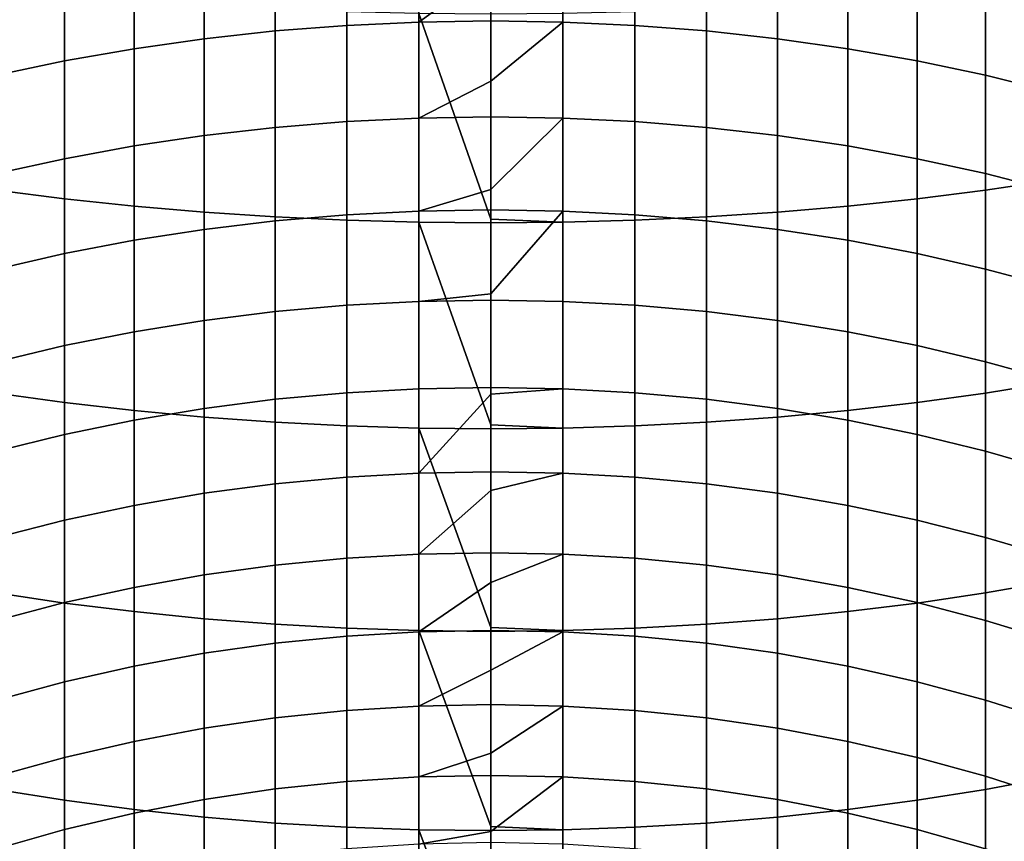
# Model space of a CAD drawing. Header units: metres. Extents: x -29 to 117, y -464 to 29.
# Tile 25 of 256: x -4 to 5, y -432 to -425. Entities that reach past the tile are written whole.
import ezdxf

# ---------------------------------------------------------------- set-up
doc = ezdxf.new("R2010")
doc.units = ezdxf.units.M
doc.layers.add('solid_24_501_056_XXX', color=7, linetype='CONTINUOUS')

msp = doc.modelspace()

# ---------------------------------------------------------------- linework, layer by layer
at = {"layer": 'solid_24_501_056_XXX'}
for points in [[(-1.315188, -424.693787, 314.983032), (-1.968561, -424.744812, 315.048767), (-1.968561, -423.841095, 315.724854), (-1.315188, -423.79245, 315.657379)], [(-0.658439, -424.663147, 314.943512), (-1.315188, -424.693787, 314.983032), (-1.315188, -423.79245, 315.657379), (-0.658439, -423.763184, 315.616791)], [(0, -424.183197, 315.287872), (-0.658439, -424.663147, 314.943512), (-0.658439, -423.763184, 315.616791), (0, -423.753418, 315.603271)], [(0.658439, -424.663147, 314.943512), (0, -424.652924, 314.930328), (0, -424.183197, 315.287872), (0.658439, -423.763184, 315.616791)], [(1.315188, -424.693787, 314.983032), (0.658439, -424.663147, 314.943512), (0.658439, -423.763184, 315.616791), (1.315188, -423.79245, 315.657379)], [(1.968561, -424.744812, 315.048767), (1.315188, -424.693787, 314.983032), (1.315188, -423.79245, 315.657379), (1.968561, -423.841095, 315.724854)], [(-1.968561, -424.744812, 315.048767), (-2.616881, -424.81604, 315.140594), (-2.616881, -423.909058, 315.819122), (-1.968561, -423.841095, 315.724854)], [(2.616881, -424.81604, 315.140594), (1.968561, -424.744812, 315.048767), (1.968561, -423.841095, 315.724854), (2.616881, -423.909058, 315.819122)], [(-2.616881, -424.81604, 315.140594), (-3.258483, -424.907318, 315.258209), (-3.258483, -423.996155, 315.93988), (-2.616881, -423.909058, 315.819122)], [(3.258483, -424.907318, 315.258209), (2.616881, -424.81604, 315.140594), (2.616881, -423.909058, 315.819122), (3.258483, -423.996155, 315.93988)], [(-3.258483, -424.907318, 315.258209), (-3.891721, -425.018372, 315.401367), (-3.891721, -424.102142, 316.086853), (-3.258483, -423.996155, 315.93988)], [(3.891721, -425.018372, 315.401367), (3.258483, -424.907318, 315.258209), (3.258483, -423.996155, 315.93988), (3.891721, -424.102142, 316.086853)], [(-3.891721, -425.018372, 315.401367), (-4.514968, -425.148956, 315.569702), (-4.514968, -424.226746, 316.259644), (-3.891721, -424.102142, 316.086853)], [(4.514968, -425.148956, 315.569702), (3.891721, -425.018372, 315.401367), (3.891721, -424.102142, 316.086853), (4.514968, -424.226746, 316.259644)], [(0, -424.183197, 315.287872), (0, -424.652924, 314.930328), (-0.658439, -424.663147, 314.943512)], [(5.126626, -425.298737, 315.762726), (4.514968, -425.148956, 315.569702), (4.514968, -424.226746, 316.259644), (5.126626, -424.369629, 316.457825)], [(4.514968, -426.197205, 342.779877), (5.126626, -426.106812, 342.552887), (5.126626, -424.236908, 343.259827), (4.514968, -424.319275, 343.489868)], [(-4.514968, -426.197205, 342.779877), (-3.891721, -426.276031, 342.977814), (-3.891721, -424.391113, 343.69043), (-4.514968, -424.319275, 343.489868)], [(3.891721, -426.276031, 342.977814), (4.514968, -426.197205, 342.779877), (4.514968, -424.319275, 343.489868), (3.891721, -424.391113, 343.69043)], [(-3.891721, -426.276031, 342.977814), (-3.258483, -426.343079, 343.146118), (-3.258483, -424.452209, 343.860992), (-3.891721, -424.391113, 343.69043)], [(3.258483, -426.343079, 343.146118), (3.891721, -426.276031, 342.977814), (3.891721, -424.391113, 343.69043), (3.258483, -424.452209, 343.860992)], [(-3.258483, -426.343079, 343.146118), (-2.616881, -426.398163, 343.284454), (-2.616881, -424.502411, 344.00116), (-3.258483, -424.452209, 343.860992)], [(-2.616881, -426.398163, 343.284454), (-1.968561, -426.441162, 343.392395), (-1.968561, -424.541565, 344.110565), (-2.616881, -424.502411, 344.00116)], [(1.968561, -426.441162, 343.392395), (2.616881, -426.398163, 343.284454), (2.616881, -424.502411, 344.00116), (1.968561, -424.541565, 344.110565)], [(2.616881, -426.398163, 343.284454), (3.258483, -426.343079, 343.146118), (3.258483, -424.452209, 343.860992), (2.616881, -424.502411, 344.00116)], [(-1.968561, -426.441162, 343.392395), (-1.315188, -426.471954, 343.469727), (-1.315188, -424.569641, 344.188904), (-1.968561, -424.541565, 344.110565)], [(-1.315188, -426.471954, 343.469727), (-0.658439, -426.490448, 343.516174), (-0.658439, -424.586487, 344.235992), (-1.315188, -424.569641, 344.188904)], [(0, -426.462585, 343.545227), (0, -424.592133, 344.251709), (-0.658439, -424.586487, 344.235992)], [(-0.658439, -426.490448, 343.516174), (0, -426.496613, 343.531677), (0, -426.462585, 343.545227), (-0.658439, -424.586487, 344.235992)], [(0.658439, -424.586487, 344.235992), (0, -424.592133, 344.251709), (0, -426.462585, 343.545227), (0.658439, -426.490448, 343.516174)], [(0.658439, -426.490448, 343.516174), (1.315188, -426.471954, 343.469727), (1.315188, -424.569641, 344.188904), (0.658439, -424.586487, 344.235992)], [(1.315188, -426.471954, 343.469727), (1.968561, -426.441162, 343.392395), (1.968561, -424.541565, 344.110565), (1.315188, -424.569641, 344.188904)], [(-1.315188, -425.570923, 314.277496), (-1.968561, -425.624207, 314.3414), (-1.968561, -424.744812, 315.048767), (-1.315188, -424.693787, 314.983032)], [(-0.658439, -425.53891, 314.239075), (-1.315188, -425.570923, 314.277496), (-1.315188, -424.693787, 314.983032), (-0.658439, -424.663147, 314.943512)], [(0, -425.203369, 314.4935), (-0.658439, -425.53891, 314.239075), (-0.658439, -424.663147, 314.943512), (0, -424.652924, 314.930328)], [(0.658439, -424.663147, 314.943512), (0, -425.203369, 314.4935), (0, -424.652924, 314.930328)], [(0.658439, -425.53891, 314.239075), (0, -425.528229, 314.226257), (0, -425.203369, 314.4935), (0.658439, -424.663147, 314.943512)], [(1.315188, -425.570923, 314.277496), (0.658439, -425.53891, 314.239075), (0.658439, -424.663147, 314.943512), (1.315188, -424.693787, 314.983032)], [(1.968561, -425.624207, 314.3414), (1.315188, -425.570923, 314.277496), (1.315188, -424.693787, 314.983032), (1.968561, -424.744812, 315.048767)], [(-1.968561, -425.624207, 314.3414), (-2.616881, -425.698608, 314.430634), (-2.616881, -424.81604, 315.140594), (-1.968561, -424.744812, 315.048767)], [(2.616881, -425.698608, 314.430634), (1.968561, -425.624207, 314.3414), (1.968561, -424.744812, 315.048767), (2.616881, -424.81604, 315.140594)], [(-2.616881, -425.698608, 314.430634), (-3.258483, -425.793976, 314.545013), (-3.258483, -424.907318, 315.258209), (-2.616881, -424.81604, 315.140594)], [(3.258483, -425.793976, 314.545013), (2.616881, -425.698608, 314.430634), (2.616881, -424.81604, 315.140594), (3.258483, -424.907318, 315.258209)], [(-3.258483, -425.793976, 314.545013), (-3.891721, -425.910004, 314.684174), (-3.891721, -425.018372, 315.401367), (-3.258483, -424.907318, 315.258209)], [(3.891721, -425.910004, 314.684174), (3.258483, -425.793976, 314.545013), (3.258483, -424.907318, 315.258209), (3.891721, -425.018372, 315.401367)], [(-3.891721, -425.910004, 314.684174), (-4.514968, -426.046417, 314.847809), (-4.514968, -425.148956, 315.569702), (-3.891721, -425.018372, 315.401367)], [(4.514968, -426.046417, 314.847809), (3.891721, -425.910004, 314.684174), (3.891721, -425.018372, 315.401367), (4.514968, -425.148956, 315.569702)], [(0, -425.203369, 314.4935), (0, -425.528229, 314.226257), (-0.658439, -425.53891, 314.239075)], [(5.126626, -426.20285, 315.035461), (4.514968, -426.046417, 314.847809), (4.514968, -425.148956, 315.569702), (5.126626, -425.298737, 315.762726)], [(-1.315188, -426.42276, 313.541565), (-1.968561, -426.478241, 313.603577), (-1.968561, -425.624207, 314.3414), (-1.315188, -425.570923, 314.277496)], [(-0.658439, -426.389404, 313.504303), (-1.315188, -426.42276, 313.541565), (-1.315188, -425.570923, 314.277496), (-0.658439, -425.53891, 314.239075)], [(0, -426.190582, 313.658539), (-0.658439, -426.389404, 313.504303), (-0.658439, -425.53891, 314.239075), (0, -425.528229, 314.226257)], [(0.658439, -425.53891, 314.239075), (0, -426.190582, 313.658539), (0, -425.528229, 314.226257)], [(0.658439, -426.389404, 313.504303), (0, -426.378265, 313.491882), (0, -426.190582, 313.658539), (0.658439, -425.53891, 314.239075)], [(1.315188, -426.42276, 313.541565), (0.658439, -426.389404, 313.504303), (0.658439, -425.53891, 314.239075), (1.315188, -425.570923, 314.277496)], [(1.968561, -426.478241, 313.603577), (1.315188, -426.42276, 313.541565), (1.315188, -425.570923, 314.277496), (1.968561, -425.624207, 314.3414)], [(-1.968561, -426.478241, 313.603577), (-2.616881, -426.555756, 313.690155), (-2.616881, -425.698608, 314.430634), (-1.968561, -425.624207, 314.3414)], [(2.616881, -426.555756, 313.690155), (1.968561, -426.478241, 313.603577), (1.968561, -425.624207, 314.3414), (2.616881, -425.698608, 314.430634)], [(-2.616881, -426.555756, 313.690155), (-3.258483, -426.65506, 313.801117), (-3.258483, -425.793976, 314.545013), (-2.616881, -425.698608, 314.430634)], [(3.258483, -426.65506, 313.801117), (2.616881, -426.555756, 313.690155), (2.616881, -425.698608, 314.430634), (3.258483, -425.793976, 314.545013)], [(-3.258483, -426.65506, 313.801117), (-3.891721, -426.775879, 313.936127), (-3.891721, -425.910004, 314.684174), (-3.258483, -425.793976, 314.545013)], [(3.891721, -426.775879, 313.936127), (3.258483, -426.65506, 313.801117), (3.258483, -425.793976, 314.545013), (3.891721, -425.910004, 314.684174)], [(-3.891721, -426.775879, 313.936127), (-4.514968, -426.917969, 314.094849), (-4.514968, -426.046417, 314.847809), (-3.891721, -425.910004, 314.684174)], [(4.514968, -426.917969, 314.094849), (3.891721, -426.775879, 313.936127), (3.891721, -425.910004, 314.684174), (4.514968, -426.046417, 314.847809)], [(5.126626, -427.080902, 314.276917), (4.514968, -426.917969, 314.094849), (4.514968, -426.046417, 314.847809), (5.126626, -426.20285, 315.035461)], [(4.514968, -428.049072, 342.004425), (5.126626, -427.950745, 341.780762), (5.126626, -426.106812, 342.552887), (4.514968, -426.197205, 342.779877)], [(-4.514968, -428.049072, 342.004425), (-3.891721, -428.134796, 342.199463), (-3.891721, -426.276031, 342.977814), (-4.514968, -426.197205, 342.779877)], [(0, -426.190582, 313.658539), (0, -426.378265, 313.491882), (-0.658439, -426.389404, 313.504303)], [(3.891721, -428.134796, 342.199463), (4.514968, -428.049072, 342.004425), (4.514968, -426.197205, 342.779877), (3.891721, -426.276031, 342.977814)], [(-3.891721, -428.134796, 342.199463), (-3.258483, -428.207703, 342.365326), (-3.258483, -426.343079, 343.146118), (-3.891721, -426.276031, 342.977814)], [(3.258483, -428.207703, 342.365326), (3.891721, -428.134796, 342.199463), (3.891721, -426.276031, 342.977814), (3.258483, -426.343079, 343.146118)], [(-3.258483, -428.207703, 342.365326), (-2.616881, -428.267609, 342.501648), (-2.616881, -426.398163, 343.284454), (-3.258483, -426.343079, 343.146118)], [(-2.616881, -428.267609, 342.501648), (-1.968561, -428.314362, 342.608032), (-1.968561, -426.441162, 343.392395), (-2.616881, -426.398163, 343.284454)], [(-0.658439, -427.213593, 312.740143), (-1.315188, -427.24823, 312.776215), (-1.315188, -426.42276, 313.541565), (-0.658439, -426.389404, 313.504303)], [(0, -427.14328, 312.784393), (-0.658439, -427.213593, 312.740143), (-0.658439, -426.389404, 313.504303), (0, -426.378265, 313.491882)], [(0.658439, -426.389404, 313.504303), (0, -427.14328, 312.784393), (0, -426.378265, 313.491882)], [(0.658439, -427.213593, 312.740143), (0, -427.202026, 312.728119), (0, -427.14328, 312.784393), (0.658439, -426.389404, 313.504303)], [(1.315188, -427.24823, 312.776215), (0.658439, -427.213593, 312.740143), (0.658439, -426.389404, 313.504303), (1.315188, -426.42276, 313.541565)], [(1.968561, -428.314362, 342.608032), (2.616881, -428.267609, 342.501648), (2.616881, -426.398163, 343.284454), (1.968561, -426.441162, 343.392395)], [(2.616881, -428.267609, 342.501648), (3.258483, -428.207703, 342.365326), (3.258483, -426.343079, 343.146118), (2.616881, -426.398163, 343.284454)], [(-1.968561, -427.305878, 312.836243), (-2.616881, -427.386353, 312.920044), (-2.616881, -426.555756, 313.690155), (-1.968561, -426.478241, 313.603577)], [(-1.315188, -427.24823, 312.776215), (-1.968561, -427.305878, 312.836243), (-1.968561, -426.478241, 313.603577), (-1.315188, -426.42276, 313.541565)], [(-1.968561, -428.314362, 342.608032), (-1.315188, -428.347839, 342.684204), (-1.315188, -426.471954, 343.469727), (-1.968561, -426.441162, 343.392395)], [(-1.315188, -428.347839, 342.684204), (-0.658439, -428.36795, 342.72998), (-0.658439, -426.490448, 343.516174), (-1.315188, -426.471954, 343.469727)], [(0, -428.339294, 342.760803), (0, -426.496613, 343.531677), (-0.658439, -426.490448, 343.516174)], [(-0.658439, -428.36795, 342.72998), (0, -428.374664, 342.74527), (0, -428.339294, 342.760803), (-0.658439, -426.490448, 343.516174)], [(0.658439, -426.490448, 343.516174), (0, -426.462585, 343.545227), (0, -426.496613, 343.531677)], [(0.658439, -426.490448, 343.516174), (0, -426.496613, 343.531677), (0, -428.339294, 342.760803), (0.658439, -428.36795, 342.72998)], [(0.658439, -428.36795, 342.72998), (1.315188, -428.347839, 342.684204), (1.315188, -426.471954, 343.469727), (0.658439, -426.490448, 343.516174)], [(1.968561, -427.305878, 312.836243), (1.315188, -427.24823, 312.776215), (1.315188, -426.42276, 313.541565), (1.968561, -426.478241, 313.603577)], [(1.315188, -428.347839, 342.684204), (1.968561, -428.314362, 342.608032), (1.968561, -426.441162, 343.392395), (1.315188, -426.471954, 343.469727)], [(2.616881, -427.386353, 312.920044), (1.968561, -427.305878, 312.836243), (1.968561, -426.478241, 313.603577), (2.616881, -426.555756, 313.690155)], [(-2.616881, -427.386353, 312.920044), (-3.258483, -427.489471, 313.027435), (-3.258483, -426.65506, 313.801117), (-2.616881, -426.555756, 313.690155)], [(3.258483, -427.489471, 313.027435), (2.616881, -427.386353, 312.920044), (2.616881, -426.555756, 313.690155), (3.258483, -426.65506, 313.801117)], [(-3.258483, -427.489471, 313.027435), (-3.891721, -427.61499, 313.158142), (-3.891721, -426.775879, 313.936127), (-3.258483, -426.65506, 313.801117)], [(3.891721, -427.61499, 313.158142), (3.258483, -427.489471, 313.027435), (3.258483, -426.65506, 313.801117), (3.891721, -426.775879, 313.936127)], [(-3.891721, -427.61499, 313.158142), (-4.514968, -427.762543, 313.311768), (-4.514968, -426.917969, 314.094849), (-3.891721, -426.775879, 313.936127)], [(4.514968, -427.762543, 313.311768), (3.891721, -427.61499, 313.158142), (3.891721, -426.775879, 313.936127), (4.514968, -426.917969, 314.094849)], [(5.126626, -427.931793, 313.488007), (4.514968, -427.762543, 313.311768), (4.514968, -426.917969, 314.094849), (5.126626, -427.080902, 314.276917)], [(-0.658439, -428.010437, 311.94754), (-1.315188, -428.046326, 311.982391), (-1.315188, -427.24823, 312.776215), (-0.658439, -427.213593, 312.740143)], [(0, -427.14328, 312.784393), (0, -427.202026, 312.728119), (-0.658439, -427.213593, 312.740143)], [(0, -427.998474, 311.935913), (-0.658439, -428.010437, 311.94754), (-0.658439, -427.213593, 312.740143), (0, -427.202026, 312.728119)], [(0.658439, -428.010437, 311.94754), (0, -427.998474, 311.935913), (0, -427.202026, 312.728119), (0.658439, -427.213593, 312.740143)], [(1.315188, -428.046326, 311.982391), (0.658439, -428.010437, 311.94754), (0.658439, -427.213593, 312.740143), (1.315188, -427.24823, 312.776215)], [(-1.315188, -428.046326, 311.982391), (-1.968561, -428.106049, 312.040344), (-1.968561, -427.305878, 312.836243), (-1.315188, -427.24823, 312.776215)], [(1.968561, -428.106049, 312.040344), (1.315188, -428.046326, 311.982391), (1.315188, -427.24823, 312.776215), (1.968561, -427.305878, 312.836243)], [(-2.616881, -428.189423, 312.121277), (-3.258483, -428.296265, 312.224976), (-3.258483, -427.489471, 313.027435), (-2.616881, -427.386353, 312.920044)], [(-1.968561, -428.106049, 312.040344), (-2.616881, -428.189423, 312.121277), (-2.616881, -427.386353, 312.920044), (-1.968561, -427.305878, 312.836243)], [(2.616881, -428.189423, 312.121277), (1.968561, -428.106049, 312.040344), (1.968561, -427.305878, 312.836243), (2.616881, -427.386353, 312.920044)], [(3.258483, -428.296265, 312.224976), (2.616881, -428.189423, 312.121277), (2.616881, -427.386353, 312.920044), (3.258483, -427.489471, 313.027435)], [(-3.258483, -428.296265, 312.224976), (-3.891721, -428.42627, 312.351166), (-3.891721, -427.61499, 313.158142), (-3.258483, -427.489471, 313.027435)], [(3.891721, -428.42627, 312.351166), (3.258483, -428.296265, 312.224976), (3.258483, -427.489471, 313.027435), (3.891721, -427.61499, 313.158142)], [(-3.891721, -428.42627, 312.351166), (-4.514968, -428.579132, 312.499542), (-4.514968, -427.762543, 313.311768), (-3.891721, -427.61499, 313.158142)], [(4.514968, -428.579132, 312.499542), (3.891721, -428.42627, 312.351166), (3.891721, -427.61499, 313.158142), (4.514968, -427.762543, 313.311768)], [(5.126626, -428.754456, 312.669708), (4.514968, -428.579132, 312.499542), (4.514968, -427.762543, 313.311768), (5.126626, -427.931793, 313.488007)], [(-0.658439, -428.778992, 311.127441), (-1.315188, -428.816071, 311.161011), (-1.315188, -428.046326, 311.982391), (-0.658439, -428.010437, 311.94754)], [(0, -428.059906, 311.872467), (-0.658439, -428.778992, 311.127441), (-0.658439, -428.010437, 311.94754), (0, -427.998474, 311.935913)], [(0.658439, -428.010437, 311.94754), (0, -428.059906, 311.872467), (0, -427.998474, 311.935913)], [(0.658439, -428.778992, 311.127441), (0, -428.766632, 311.116241), (0, -428.059906, 311.872467), (0.658439, -428.010437, 311.94754)], [(1.315188, -428.816071, 311.161011), (0.658439, -428.778992, 311.127441), (0.658439, -428.010437, 311.94754), (1.315188, -428.046326, 311.982391)], [(4.514968, -429.872559, 341.164459), (5.126626, -429.766449, 340.944366), (5.126626, -427.950745, 341.780762), (4.514968, -428.049072, 342.004425)], [(-4.514968, -429.872559, 341.164459), (-3.891721, -429.965057, 341.356354), (-3.891721, -428.134796, 342.199463), (-4.514968, -428.049072, 342.004425)], [(-1.968561, -428.877777, 311.216827), (-2.616881, -428.963959, 311.2948), (-2.616881, -428.189423, 312.121277), (-1.968561, -428.106049, 312.040344)], [(-1.315188, -428.816071, 311.161011), (-1.968561, -428.877777, 311.216827), (-1.968561, -428.106049, 312.040344), (-1.315188, -428.046326, 311.982391)], [(0, -428.059906, 311.872467), (0, -428.766632, 311.116241), (-0.658439, -428.778992, 311.127441)], [(1.968561, -428.877777, 311.216827), (1.315188, -428.816071, 311.161011), (1.315188, -428.046326, 311.982391), (1.968561, -428.106049, 312.040344)], [(2.616881, -428.963959, 311.2948), (1.968561, -428.877777, 311.216827), (1.968561, -428.106049, 312.040344), (2.616881, -428.189423, 312.121277)], [(3.891721, -429.965057, 341.356354), (4.514968, -429.872559, 341.164459), (4.514968, -428.049072, 342.004425), (3.891721, -428.134796, 342.199463)], [(-3.891721, -429.965057, 341.356354), (-3.258483, -430.043762, 341.519592), (-3.258483, -428.207703, 342.365326), (-3.891721, -428.134796, 342.199463)], [(-2.616881, -428.963959, 311.2948), (-3.258483, -429.074371, 311.394684), (-3.258483, -428.296265, 312.224976), (-2.616881, -428.189423, 312.121277)], [(3.258483, -429.074371, 311.394684), (2.616881, -428.963959, 311.2948), (2.616881, -428.189423, 312.121277), (3.258483, -428.296265, 312.224976)], [(3.258483, -430.043762, 341.519592), (3.891721, -429.965057, 341.356354), (3.891721, -428.134796, 342.199463), (3.258483, -428.207703, 342.365326)], [(-3.258483, -430.043762, 341.519592), (-2.616881, -430.108398, 341.653687), (-2.616881, -428.267609, 342.501648), (-3.258483, -428.207703, 342.365326)], [(-2.616881, -430.108398, 341.653687), (-1.968561, -430.158875, 341.758362), (-1.968561, -428.314362, 342.608032), (-2.616881, -428.267609, 342.501648)], [(1.968561, -430.158875, 341.758362), (2.616881, -430.108398, 341.653687), (2.616881, -428.267609, 342.501648), (1.968561, -428.314362, 342.608032)], [(2.616881, -430.108398, 341.653687), (3.258483, -430.043762, 341.519592), (3.258483, -428.207703, 342.365326), (2.616881, -428.267609, 342.501648)], [(-3.258483, -429.074371, 311.394684), (-3.891721, -429.20874, 311.516235), (-3.891721, -428.42627, 312.351166), (-3.258483, -428.296265, 312.224976)], [(-1.968561, -430.158875, 341.758362), (-1.315188, -430.195007, 341.833313), (-1.315188, -428.347839, 342.684204), (-1.968561, -428.314362, 342.608032)], [(-1.315188, -430.195007, 341.833313), (-0.658439, -430.216736, 341.878387), (-0.658439, -428.36795, 342.72998), (-1.315188, -428.347839, 342.684204)], [(0, -430.187317, 341.911072), (0, -428.374664, 342.74527), (-0.658439, -428.36795, 342.72998)], [(-0.658439, -430.216736, 341.878387), (0, -430.223969, 341.893402), (0, -430.187317, 341.911072), (-0.658439, -428.36795, 342.72998)], [(0.658439, -428.36795, 342.72998), (0, -428.339294, 342.760803), (0, -428.374664, 342.74527)], [(0.658439, -428.36795, 342.72998), (0, -428.374664, 342.74527), (0, -430.187317, 341.911072), (0.658439, -430.216736, 341.878387)], [(0.658439, -430.216736, 341.878387), (1.315188, -430.195007, 341.833313), (1.315188, -428.347839, 342.684204), (0.658439, -428.36795, 342.72998)], [(1.315188, -430.195007, 341.833313), (1.968561, -430.158875, 341.758362), (1.968561, -428.314362, 342.608032), (1.315188, -428.347839, 342.684204)], [(3.891721, -429.20874, 311.516235), (3.258483, -429.074371, 311.394684), (3.258483, -428.296265, 312.224976), (3.891721, -428.42627, 312.351166)], [(-3.891721, -429.20874, 311.516235), (-4.514968, -429.366699, 311.659149), (-4.514968, -428.579132, 312.499542), (-3.891721, -428.42627, 312.351166)], [(4.514968, -429.366699, 311.659149), (3.891721, -429.20874, 311.516235), (3.891721, -428.42627, 312.351166), (4.514968, -428.579132, 312.499542)], [(5.126626, -429.547882, 311.823059), (4.514968, -429.366699, 311.659149), (4.514968, -428.579132, 312.499542), (5.126626, -428.754456, 312.669708)], [(-1.315188, -429.556519, 310.31311), (-1.968561, -429.620148, 310.36673), (-1.968561, -428.877777, 311.216827), (-1.315188, -428.816071, 311.161011)], [(-0.658439, -429.51828, 310.280884), (-1.315188, -429.556519, 310.31311), (-1.315188, -428.816071, 311.161011), (-0.658439, -428.778992, 311.127441)], [(0, -428.938934, 310.924255), (-0.658439, -429.51828, 310.280884), (-0.658439, -428.778992, 311.127441), (0, -428.766632, 311.116241)], [(0.658439, -428.778992, 311.127441), (0, -428.938934, 310.924255), (0, -428.766632, 311.116241)], [(0.658439, -429.51828, 310.280884), (0, -429.505524, 310.270142), (0, -428.938934, 310.924255), (0.658439, -428.778992, 311.127441)], [(1.315188, -429.556519, 310.31311), (0.658439, -429.51828, 310.280884), (0.658439, -428.778992, 311.127441), (1.315188, -428.816071, 311.161011)], [(1.968561, -429.620148, 310.36673), (1.315188, -429.556519, 310.31311), (1.315188, -428.816071, 311.161011), (1.968561, -428.877777, 311.216827)], [(-1.968561, -429.620148, 310.36673), (-2.616881, -429.709015, 310.44162), (-2.616881, -428.963959, 311.2948), (-1.968561, -428.877777, 311.216827)], [(2.616881, -429.709015, 310.44162), (1.968561, -429.620148, 310.36673), (1.968561, -428.877777, 311.216827), (2.616881, -428.963959, 311.2948)], [(-2.616881, -429.709015, 310.44162), (-3.258483, -429.822845, 310.537567), (-3.258483, -429.074371, 311.394684), (-2.616881, -428.963959, 311.2948)], [(0, -428.938934, 310.924255), (0, -429.505524, 310.270142), (-0.658439, -429.51828, 310.280884)], [(3.258483, -429.822845, 310.537567), (2.616881, -429.709015, 310.44162), (2.616881, -428.963959, 311.2948), (3.258483, -429.074371, 311.394684)], [(-3.258483, -429.822845, 310.537567), (-3.891721, -429.961395, 310.654358), (-3.891721, -429.20874, 311.516235), (-3.258483, -429.074371, 311.394684)], [(3.891721, -429.961395, 310.654358), (3.258483, -429.822845, 310.537567), (3.258483, -429.074371, 311.394684), (3.891721, -429.20874, 311.516235)], [(-3.891721, -429.961395, 310.654358), (-4.514968, -430.124298, 310.791626), (-4.514968, -429.366699, 311.659149), (-3.891721, -429.20874, 311.516235)], [(4.514968, -430.124298, 310.791626), (3.891721, -429.961395, 310.654358), (3.891721, -429.20874, 311.516235), (4.514968, -429.366699, 311.659149)], [(5.126626, -430.311127, 310.949097), (4.514968, -430.124298, 310.791626), (4.514968, -429.366699, 311.659149), (5.126626, -429.547882, 311.823059)], [(-0.658439, -430.227386, 309.408905), (-1.315188, -430.266754, 309.439758), (-1.315188, -429.556519, 310.31311), (-0.658439, -429.51828, 310.280884)], [(0, -429.778931, 309.941315), (-0.658439, -430.227386, 309.408905), (-0.658439, -429.51828, 310.280884), (0, -429.505524, 310.270142)], [(0.658439, -429.51828, 310.280884), (0, -429.778931, 309.941315), (0, -429.505524, 310.270142)], [(0.658439, -430.227386, 309.408905), (0, -430.214264, 309.39859), (0, -429.778931, 309.941315), (0.658439, -429.51828, 310.280884)], [(1.315188, -430.266754, 309.439758), (0.658439, -430.227386, 309.408905), (0.658439, -429.51828, 310.280884), (1.315188, -429.556519, 310.31311)], [(-1.968561, -430.332214, 309.491119), (-2.616881, -430.423645, 309.562836), (-2.616881, -429.709015, 310.44162), (-1.968561, -429.620148, 310.36673)], [(-1.315188, -430.266754, 309.439758), (-1.968561, -430.332214, 309.491119), (-1.968561, -429.620148, 310.36673), (-1.315188, -429.556519, 310.31311)], [(1.968561, -430.332214, 309.491119), (1.315188, -430.266754, 309.439758), (1.315188, -429.556519, 310.31311), (1.968561, -429.620148, 310.36673)], [(2.616881, -430.423645, 309.562836), (1.968561, -430.332214, 309.491119), (1.968561, -429.620148, 310.36673), (2.616881, -429.709015, 310.44162)], [(-2.616881, -430.423645, 309.562836), (-3.258483, -430.540802, 309.654724), (-3.258483, -429.822845, 310.537567), (-2.616881, -429.709015, 310.44162)], [(3.258483, -430.540802, 309.654724), (2.616881, -430.423645, 309.562836), (2.616881, -429.709015, 310.44162), (3.258483, -429.822845, 310.537567)], [(0, -429.778931, 309.941315), (0, -430.214264, 309.39859), (-0.658439, -430.227386, 309.408905)], [(4.514968, -431.665436, 340.261017), (5.126626, -431.551666, 340.0448), (5.126626, -429.766449, 340.944366), (4.514968, -429.872559, 341.164459)], [(-4.514968, -431.665436, 340.261017), (-3.891721, -431.764618, 340.449554), (-3.891721, -429.965057, 341.356354), (-4.514968, -429.872559, 341.164459)], [(-3.258483, -430.540802, 309.654724), (-3.891721, -430.68335, 309.766571), (-3.891721, -429.961395, 310.654358), (-3.258483, -429.822845, 310.537567)], [(3.891721, -430.68335, 309.766571), (3.258483, -430.540802, 309.654724), (3.258483, -429.822845, 310.537567), (3.891721, -429.961395, 310.654358)], [(3.891721, -431.764618, 340.449554), (4.514968, -431.665436, 340.261017), (4.514968, -429.872559, 341.164459), (3.891721, -429.965057, 341.356354)], [(-3.891721, -430.68335, 309.766571), (-4.514968, -430.850952, 309.898071), (-4.514968, -430.124298, 310.791626), (-3.891721, -429.961395, 310.654358)], [(-3.891721, -431.764618, 340.449554), (-3.258483, -431.848999, 340.609894), (-3.258483, -430.043762, 341.519592), (-3.891721, -429.965057, 341.356354)], [(3.258483, -431.848999, 340.609894), (3.891721, -431.764618, 340.449554), (3.891721, -429.965057, 341.356354), (3.258483, -430.043762, 341.519592)], [(4.514968, -430.850952, 309.898071), (3.891721, -430.68335, 309.766571), (3.891721, -429.961395, 310.654358), (4.514968, -430.124298, 310.791626)], [(-3.258483, -431.848999, 340.609894), (-2.616881, -431.918335, 340.741669), (-2.616881, -430.108398, 341.653687), (-3.258483, -430.043762, 341.519592)], [(2.616881, -431.918335, 340.741669), (3.258483, -431.848999, 340.609894), (3.258483, -430.043762, 341.519592), (2.616881, -430.108398, 341.653687)], [(-2.616881, -431.918335, 340.741669), (-1.968561, -431.972412, 340.844482), (-1.968561, -430.158875, 341.758362), (-2.616881, -430.108398, 341.653687)], [(-1.968561, -431.972412, 340.844482), (-1.315188, -432.011169, 340.918152), (-1.315188, -430.195007, 341.833313), (-1.968561, -430.158875, 341.758362)], [(1.315188, -432.011169, 340.918152), (1.968561, -431.972412, 340.844482), (1.968561, -430.158875, 341.758362), (1.315188, -430.195007, 341.833313)], [(1.968561, -431.972412, 340.844482), (2.616881, -431.918335, 340.741669), (2.616881, -430.108398, 341.653687), (1.968561, -430.158875, 341.758362)], [(5.126626, -431.043213, 310.048859), (4.514968, -430.850952, 309.898071), (4.514968, -430.124298, 310.791626), (5.126626, -430.311127, 310.949097)], [(-1.315188, -430.945892, 308.542023), (-1.968561, -431.013123, 308.591034), (-1.968561, -430.332214, 309.491119), (-1.315188, -430.266754, 309.439758)], [(-1.315188, -432.011169, 340.918152), (-0.658439, -432.034454, 340.962402), (-0.658439, -430.216736, 341.878387), (-1.315188, -430.195007, 341.833313)], [(-0.658439, -430.905487, 308.512543), (-1.315188, -430.945892, 308.542023), (-1.315188, -430.266754, 309.439758), (-0.658439, -430.227386, 309.408905)], [(0, -430.578522, 308.925232), (-0.658439, -430.905487, 308.512543), (-0.658439, -430.227386, 309.408905), (0, -430.214264, 309.39859)], [(0, -432.004425, 340.99704), (0, -430.223969, 341.893402), (-0.658439, -430.216736, 341.878387)], [(-0.658439, -432.034454, 340.962402), (0, -432.042236, 340.977173), (0, -432.004425, 340.99704), (-0.658439, -430.216736, 341.878387)], [(0.658439, -430.216736, 341.878387), (0, -430.187317, 341.911072), (0, -430.223969, 341.893402)], [(0.658439, -430.227386, 309.408905), (0, -430.578522, 308.925232), (0, -430.214264, 309.39859)], [(0.658439, -430.216736, 341.878387), (0, -430.223969, 341.893402), (0, -432.004425, 340.99704), (0.658439, -432.034454, 340.962402)], [(0.658439, -430.905487, 308.512543), (0, -430.891998, 308.502716), (0, -430.578522, 308.925232), (0.658439, -430.227386, 309.408905)], [(0.658439, -432.034454, 340.962402), (1.315188, -432.011169, 340.918152), (1.315188, -430.195007, 341.833313), (0.658439, -430.216736, 341.878387)], [(1.315188, -430.945892, 308.542023), (0.658439, -430.905487, 308.512543), (0.658439, -430.227386, 309.408905), (1.315188, -430.266754, 309.439758)], [(1.968561, -431.013123, 308.591034), (1.315188, -430.945892, 308.542023), (1.315188, -430.266754, 309.439758), (1.968561, -430.332214, 309.491119)], [(-1.968561, -431.013123, 308.591034), (-2.616881, -431.106995, 308.659515), (-2.616881, -430.423645, 309.562836), (-1.968561, -430.332214, 309.491119)], [(2.616881, -431.106995, 308.659515), (1.968561, -431.013123, 308.591034), (1.968561, -430.332214, 309.491119), (2.616881, -430.423645, 309.562836)], [(-2.616881, -431.106995, 308.659515), (-3.258483, -431.227295, 308.747253), (-3.258483, -430.540802, 309.654724), (-2.616881, -430.423645, 309.562836)], [(3.258483, -431.227295, 308.747253), (2.616881, -431.106995, 308.659515), (2.616881, -430.423645, 309.562836), (3.258483, -430.540802, 309.654724)], [(-3.258483, -431.227295, 308.747253), (-3.891721, -431.373688, 308.854004), (-3.891721, -430.68335, 309.766571), (-3.258483, -430.540802, 309.654724)], [(0, -430.578522, 308.925232), (0, -430.891998, 308.502716), (-0.658439, -430.905487, 308.512543)], [(3.891721, -431.373688, 308.854004), (3.258483, -431.227295, 308.747253), (3.258483, -430.540802, 309.654724), (3.891721, -430.68335, 309.766571)], [(-3.891721, -431.373688, 308.854004), (-4.514968, -431.545837, 308.979523), (-4.514968, -430.850952, 309.898071), (-3.891721, -430.68335, 309.766571)], [(4.514968, -431.545837, 308.979523), (3.891721, -431.373688, 308.854004), (3.891721, -430.68335, 309.766571), (4.514968, -430.850952, 309.898071)], [(0, -431.336426, 307.877686), (-0.658439, -431.551666, 307.592957), (-0.658439, -430.905487, 308.512543), (0, -430.891998, 308.502716)], [(0.658439, -430.905487, 308.512543), (0, -431.336426, 307.877686), (0, -430.891998, 308.502716)], [(5.126626, -431.743225, 309.123474), (4.514968, -431.545837, 308.979523), (4.514968, -430.850952, 309.898071), (5.126626, -431.043213, 310.048859)], [(-1.315188, -431.593109, 307.621002), (-1.968561, -431.662018, 307.667633), (-1.968561, -431.013123, 308.591034), (-1.315188, -430.945892, 308.542023)], [(-0.658439, -431.551666, 307.592957), (-1.315188, -431.593109, 307.621002), (-1.315188, -430.945892, 308.542023), (-0.658439, -430.905487, 308.512543)], [(0.658439, -431.551666, 307.592957), (0, -431.537872, 307.583618), (0, -431.336426, 307.877686), (0.658439, -430.905487, 308.512543)], [(1.315188, -431.593109, 307.621002), (0.658439, -431.551666, 307.592957), (0.658439, -430.905487, 308.512543), (1.315188, -430.945892, 308.542023)], [(1.968561, -431.662018, 307.667633), (1.315188, -431.593109, 307.621002), (1.315188, -430.945892, 308.542023), (1.968561, -431.013123, 308.591034)], [(-1.968561, -431.662018, 307.667633), (-2.616881, -431.75824, 307.732758), (-2.616881, -431.106995, 308.659515), (-1.968561, -431.013123, 308.591034)], [(2.616881, -431.75824, 307.732758), (1.968561, -431.662018, 307.667633), (1.968561, -431.013123, 308.591034), (2.616881, -431.106995, 308.659515)], [(-2.616881, -431.75824, 307.732758), (-3.258483, -431.881531, 307.816223), (-3.258483, -431.227295, 308.747253), (-2.616881, -431.106995, 308.659515)], [(3.258483, -431.881531, 307.816223), (2.616881, -431.75824, 307.732758), (2.616881, -431.106995, 308.659515), (3.258483, -431.227295, 308.747253)], [(-3.258483, -431.881531, 307.816223), (-3.891721, -432.031586, 307.917755), (-3.891721, -431.373688, 308.854004), (-3.258483, -431.227295, 308.747253)], [(3.891721, -432.031586, 307.917755), (3.258483, -431.881531, 307.816223), (3.258483, -431.227295, 308.747253), (3.891721, -431.373688, 308.854004)], [(0, -431.336426, 307.877686), (0, -431.537872, 307.583618), (-0.658439, -431.551666, 307.592957)], [(-3.891721, -432.031586, 307.917755), (-4.514968, -432.208008, 308.03717), (-4.514968, -431.545837, 308.979523), (-3.891721, -431.373688, 308.854004)], [(4.514968, -432.208008, 308.03717), (3.891721, -432.031586, 307.917755), (3.891721, -431.373688, 308.854004), (4.514968, -431.545837, 308.979523)], [(-1.315188, -432.207581, 306.677826), (-1.968561, -432.278076, 306.722015), (-1.968561, -431.662018, 307.667633), (-1.315188, -431.593109, 307.621002)], [(-0.658439, -432.165192, 306.651245), (-1.315188, -432.207581, 306.677826), (-1.315188, -431.593109, 307.621002), (-0.658439, -431.551666, 307.592957)], [(0, -432.051392, 306.800385), (-0.658439, -432.165192, 306.651245), (-0.658439, -431.551666, 307.592957), (0, -431.537872, 307.583618)], [(0.658439, -431.551666, 307.592957), (0, -432.051392, 306.800385), (0, -431.537872, 307.583618)], [(0.658439, -432.165192, 306.651245), (0, -432.151062, 306.642395), (0, -432.051392, 306.800385), (0.658439, -431.551666, 307.592957)], [(1.315188, -432.207581, 306.677826), (0.658439, -432.165192, 306.651245), (0.658439, -431.551666, 307.592957), (1.315188, -431.593109, 307.621002)], [(1.968561, -432.278076, 306.722015), (1.315188, -432.207581, 306.677826), (1.315188, -431.593109, 307.621002), (1.968561, -431.662018, 307.667633)], [(5.126626, -432.41037, 308.174103), (4.514968, -432.208008, 308.03717), (4.514968, -431.545837, 308.979523), (5.126626, -431.743225, 309.123474)], [(4.514968, -433.425507, 339.295197), (5.126626, -433.30423, 339.083099), (5.126626, -431.551666, 340.0448), (4.514968, -431.665436, 340.261017)], [(-4.514968, -433.425507, 339.295197), (-3.891721, -433.53125, 339.480133), (-3.891721, -431.764618, 340.449554), (-4.514968, -431.665436, 340.261017)], [(-1.968561, -432.278076, 306.722015), (-2.616881, -432.376556, 306.783722), (-2.616881, -431.75824, 307.732758), (-1.968561, -431.662018, 307.667633)], [(2.616881, -432.376556, 306.783722), (1.968561, -432.278076, 306.722015), (1.968561, -431.662018, 307.667633), (2.616881, -431.75824, 307.732758)], [(3.891721, -433.53125, 339.480133), (4.514968, -433.425507, 339.295197), (4.514968, -431.665436, 340.261017), (3.891721, -431.764618, 340.449554)], [(-3.891721, -433.53125, 339.480133), (-3.258483, -433.621216, 339.637421), (-3.258483, -431.848999, 340.609894), (-3.891721, -431.764618, 340.449554)], [(-2.616881, -432.376556, 306.783722), (-3.258483, -432.502686, 306.862793), (-3.258483, -431.881531, 307.816223), (-2.616881, -431.75824, 307.732758)], [(3.258483, -432.502686, 306.862793), (2.616881, -432.376556, 306.783722), (2.616881, -431.75824, 307.732758), (3.258483, -431.881531, 307.816223)], [(3.258483, -433.621216, 339.637421), (3.891721, -433.53125, 339.480133), (3.891721, -431.764618, 340.449554), (3.258483, -431.848999, 340.609894)], [(-3.258483, -432.502686, 306.862793), (-3.891721, -432.656219, 306.959015), (-3.891721, -432.031586, 307.917755), (-3.258483, -431.881531, 307.816223)], [(-3.258483, -433.621216, 339.637421), (-2.616881, -433.695099, 339.766663), (-2.616881, -431.918335, 340.741669), (-3.258483, -431.848999, 340.609894)], [(2.616881, -433.695099, 339.766663), (3.258483, -433.621216, 339.637421), (3.258483, -431.848999, 340.609894), (2.616881, -431.918335, 340.741669)], [(3.891721, -432.656219, 306.959015), (3.258483, -432.502686, 306.862793), (3.258483, -431.881531, 307.816223), (3.891721, -432.031586, 307.917755)], [(-2.616881, -433.695099, 339.766663), (-1.968561, -433.752777, 339.867523), (-1.968561, -431.972412, 340.844482), (-2.616881, -431.918335, 340.741669)], [(-1.968561, -433.752777, 339.867523), (-1.315188, -433.794098, 339.939758), (-1.315188, -432.011169, 340.918152), (-1.968561, -431.972412, 340.844482)], [(1.315188, -433.794098, 339.939758), (1.968561, -433.752777, 339.867523), (1.968561, -431.972412, 340.844482), (1.315188, -432.011169, 340.918152)], [(1.968561, -433.752777, 339.867523), (2.616881, -433.695099, 339.766663), (2.616881, -431.918335, 340.741669), (1.968561, -431.972412, 340.844482)], [(-3.891721, -432.656219, 306.959015), (-4.514968, -432.836731, 307.072144), (-4.514968, -432.208008, 308.03717), (-3.891721, -432.031586, 307.917755)], [(-1.315188, -433.794098, 339.939758), (-0.658439, -433.818909, 339.983185), (-0.658439, -432.034454, 340.962402), (-1.315188, -432.011169, 340.918152)], [(0, -433.78833, 340.019867), (0, -432.042236, 340.977173), (-0.658439, -432.034454, 340.962402)], [(-0.658439, -433.818909, 339.983185), (0, -433.827209, 339.997681), (0, -433.78833, 340.019867), (-0.658439, -432.034454, 340.962402)], [(0, -432.051392, 306.800385), (0, -432.151062, 306.642395), (-0.658439, -432.165192, 306.651245)], [(0.658439, -432.034454, 340.962402), (0, -432.004425, 340.99704), (0, -432.042236, 340.977173)], [(0.658439, -432.034454, 340.962402), (0, -432.042236, 340.977173), (0, -433.78833, 340.019867), (0.658439, -433.818909, 339.983185)], [(0.658439, -433.818909, 339.983185), (1.315188, -433.794098, 339.939758), (1.315188, -432.011169, 340.918152), (0.658439, -432.034454, 340.962402)], [(4.514968, -432.836731, 307.072144), (3.891721, -432.656219, 306.959015), (3.891721, -432.031586, 307.917755), (4.514968, -432.208008, 308.03717)]]:
    msp.add_3dface(points, dxfattribs=at)

doc.saveas('drawing.dxf')
